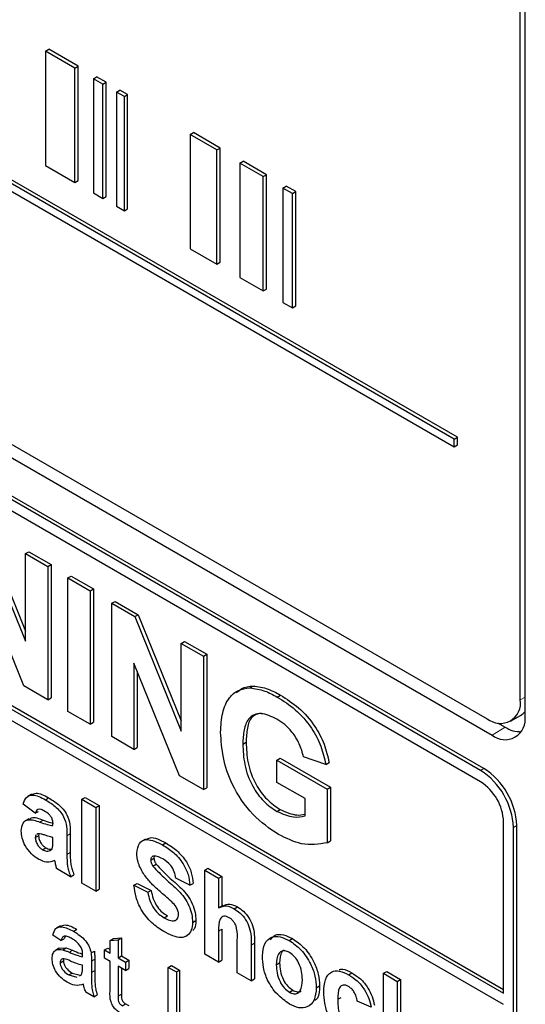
# Paper-space layout 'Blatt2' of a CAD drawing. Header units: millimetres. Extents: x 5 to 418, y 2 to 292.
# Tile 32 of 112: x 120.07 to 121.88, y 179.03 to 182.55. Entities that reach past the tile are written whole.
import ezdxf

# ---------------------------------------------------------------- set-up
doc = ezdxf.new("R2010")
doc.units = ezdxf.units.MM

psp = doc.layouts.new('Blatt2')

# ---------------------------------------------------------------- linework, layer by layer
at = {"color": 7, "linetype": 'Continuous', "lineweight": 25}
for p, q in [((121.8623, 180.1221), (121.8623, 185.5657)), ((121.8792, 180.0637), (121.8792, 185.5754)), ((121.6376, 181.0597), (115.8472, 184.4025)), ((121.6259, 181.0529), (115.8354, 184.3957)), ((115.8354, 184.3684), (121.6259, 181.0257)), ((115.8519, 183.4557), (121.7445, 180.054)), ((115.8098, 183.4314), (121.7613, 179.9957)), ((121.7319, 179.8766), (115.8393, 183.2783)), ((121.7201, 179.8698), (115.8275, 183.2715)), ((120.1667, 182.4396), (120.1785, 182.4464)), ((120.2718, 182.3789), (120.1667, 182.4396)), ((120.1667, 182.4396), (120.1667, 182.0313)), ((120.2836, 182.3857), (120.1785, 182.4464)), ((120.2718, 182.3789), (120.2836, 182.3857)), ((120.2718, 181.9706), (120.2718, 182.3789)), ((120.2836, 181.9774), (120.2836, 182.3857)), ((121.7201, 179.829), (117.336, 182.3598)), ((120.3374, 182.341), (120.3492, 182.3479)), ((120.371, 182.3217), (120.3374, 182.341)), ((120.3374, 182.341), (120.3374, 181.9328)), ((120.3828, 182.3285), (120.3492, 182.3479)), ((120.371, 182.3217), (120.3828, 182.3285)), ((120.3828, 181.9202), (120.3828, 182.3285)), ((120.371, 181.9134), (120.371, 182.3217)), ((120.42, 182.2934), (120.4318, 182.3002)), ((120.4481, 182.2772), (120.42, 182.2934)), ((120.42, 182.2934), (120.42, 181.8851)), ((120.4599, 182.284), (120.4318, 182.3002)), ((120.4481, 182.2772), (120.4599, 182.284)), ((120.4481, 181.8689), (120.4481, 182.2772)), ((120.4599, 181.8757), (120.4599, 182.284)), ((120.683, 182.1415), (120.6948, 182.1483)), ((120.7784, 182.0865), (120.683, 182.1415)), ((120.683, 182.1415), (120.683, 181.7333)), ((120.7902, 182.0933), (120.6948, 182.1483)), ((120.7784, 182.0865), (120.7902, 182.0933)), ((120.7784, 181.6782), (120.7784, 182.0865)), ((120.7902, 181.685), (120.7902, 182.0933)), ((120.8606, 182.0391), (120.8723, 182.0459)), ((120.9554, 181.9979), (120.8723, 182.0459)), ((120.1667, 182.0313), (120.2718, 181.9706)), ((120.9436, 181.9911), (120.8606, 182.0391)), ((120.8606, 182.0391), (120.8606, 181.6308)), ((120.2718, 181.9706), (120.2836, 181.9774)), ((120.9436, 181.9911), (120.9554, 181.9979)), ((120.9436, 181.5828), (120.9436, 181.9911)), ((120.9554, 181.5896), (120.9554, 181.9979)), ((121.0147, 181.95), (121.0265, 181.9568)), ((121.0483, 181.9307), (121.0147, 181.95)), ((121.0147, 181.95), (121.0147, 181.5418)), ((121.0601, 181.9375), (121.0265, 181.9568)), ((120.3374, 181.9328), (120.371, 181.9134)), ((120.371, 181.9134), (120.3828, 181.9202)), ((121.0483, 181.9307), (121.0601, 181.9375)), ((121.0483, 181.5224), (121.0483, 181.9307)), ((121.0601, 181.5292), (121.0601, 181.9375)), ((120.42, 181.8851), (120.4481, 181.8689)), ((120.4481, 181.8689), (120.4599, 181.8757)), ((120.683, 181.7333), (120.7784, 181.6782)), ((117.3478, 181.6591), (121.8026, 179.0874)), ((120.7784, 181.6782), (120.7902, 181.685)), ((117.336, 181.6523), (121.8026, 179.0738)), ((120.8606, 181.6308), (120.9436, 181.5828)), ((121.8026, 179.0329), (117.336, 181.6114)), ((120.9436, 181.5828), (120.9554, 181.5896)), ((121.0147, 181.5418), (121.0483, 181.5224)), ((121.0483, 181.5224), (121.0601, 181.5292)), ((121.6259, 181.0529), (121.6376, 181.0597)), ((121.6376, 181.0325), (121.6376, 181.0597)), ((121.6259, 181.0257), (121.6259, 181.0529)), ((121.6259, 181.0257), (121.6376, 181.0325)), ((119.9418, 180.7467), (120.0957, 180.3672)), ((119.93, 180.7399), (120.0957, 180.3313)), ((120.0957, 180.6443), (120.1075, 180.6511)), ((120.0957, 180.6443), (120.175, 180.5985)), ((120.0957, 180.3313), (120.0957, 180.6443)), ((120.1075, 180.6511), (120.1868, 180.6053)), ((120.175, 180.5985), (120.1868, 180.6053)), ((120.1868, 180.6053), (120.1868, 180.1289)), ((120.0896, 180.1714), (119.9264, 180.5738)), ((120.175, 180.5985), (120.175, 180.1221)), ((120.2467, 180.5571), (120.2585, 180.5639)), ((120.2467, 180.5571), (120.326, 180.5113)), ((120.2467, 180.0807), (120.2467, 180.5571)), ((120.2585, 180.5639), (120.3378, 180.5181)), ((120.326, 180.5113), (120.3378, 180.5181)), ((120.326, 180.5113), (120.326, 180.035)), ((120.3378, 180.5181), (120.3378, 180.0418)), ((120.403, 180.4668), (120.4148, 180.4736)), ((120.403, 179.9905), (120.403, 180.4668)), ((120.403, 180.4668), (120.4859, 180.419)), ((120.4148, 180.4736), (120.4977, 180.4258)), ((120.4859, 180.419), (120.4977, 180.4258)), ((120.4859, 180.419), (120.6516, 180.0104)), ((120.4977, 180.4258), (120.6516, 180.0462)), ((120.6516, 180.3233), (120.6633, 180.3301)), ((120.6516, 180.3233), (120.7309, 180.2775)), ((120.6516, 180.0104), (120.6516, 180.3233)), ((120.6633, 180.3301), (120.7427, 180.2844)), ((120.6455, 179.8505), (120.4823, 180.2529)), ((120.4823, 180.2529), (120.4823, 179.9447)), ((120.7309, 180.2775), (120.7427, 180.2844)), ((120.7309, 180.2775), (120.7309, 179.8012)), ((120.7427, 180.2844), (120.7427, 179.808)), ((120.4941, 180.2238), (120.4941, 179.9515)), ((120.175, 180.1221), (120.0896, 180.1714)), ((120.8967, 180.1644), (120.9085, 180.1712)), ((120.175, 180.1221), (120.1868, 180.1289)), ((120.9942, 180.1316), (121.006, 180.1384)), ((120.326, 180.035), (120.2467, 180.0807)), ((120.326, 180.035), (120.3378, 180.0418)), ((121.7813, 180.0396), (121.8085, 180.0239)), ((121.8278, 180.0458), (121.8632, 180.0662)), ((120.4823, 179.9447), (120.403, 179.9905)), ((120.8713, 179.9638), (120.8831, 179.9706)), ((120.4823, 179.9447), (120.4941, 179.9515)), ((120.993, 179.9064), (121.0048, 179.9132)), ((120.993, 179.827), (120.993, 179.9064)), ((120.993, 179.9064), (121.1728, 179.8026)), ((121.0048, 179.9132), (121.1845, 179.8094)), ((121.1675, 179.8912), (121.0882, 179.9186)), ((121.1675, 179.8912), (121.1793, 179.898)), ((120.7309, 179.8012), (120.6455, 179.8505)), ((120.7309, 179.8012), (120.7427, 179.808)), ((121.0934, 179.769), (120.993, 179.827)), ((121.1728, 179.8026), (121.1845, 179.8094)), ((121.1728, 179.8026), (121.1728, 179.6113)), ((121.1845, 179.8094), (121.1845, 179.6181)), ((120.1171, 179.7847), (120.1039, 179.7771)), ((120.166, 179.7648), (120.1778, 179.7716)), ((120.2962, 179.7664), (120.308, 179.7732)), ((120.2962, 179.7664), (120.3461, 179.7376)), ((120.2962, 179.467), (120.2962, 179.7664)), ((120.308, 179.7732), (120.3578, 179.7444)), ((121.0934, 179.7069), (121.0934, 179.769)), ((120.13, 179.7165), (120.0868, 179.7491)), ((120.13, 179.7165), (120.1418, 179.7233)), ((120.3461, 179.7376), (120.3578, 179.7444)), ((120.3461, 179.7376), (120.3461, 179.4382)), ((120.3578, 179.7444), (120.3578, 179.445)), ((120.993, 179.7232), (121.0048, 179.73)), ((120.1072, 179.6968), (120.0939, 179.6892)), ((120.1931, 179.6723), (120.1931, 179.6778)), ((121.8026, 179.0738), (121.8026, 179.6861)), ((121.8379, 177.7604), (121.8379, 179.6657)), ((121.8497, 177.7672), (121.8497, 179.6725)), ((120.13, 179.6295), (120.1418, 179.6363)), ((120.1391, 179.6434), (120.136, 179.6412)), ((120.1432, 179.643), (120.1418, 179.6363)), ((120.1931, 179.6193), (120.1931, 179.6301)), ((120.243, 179.6365), (120.243, 179.5692)), ((120.2548, 179.6433), (120.2548, 179.576)), ((120.5237, 179.6246), (120.5105, 179.617)), ((121.1728, 179.6113), (121.1845, 179.6181)), ((120.156, 179.5863), (120.1678, 179.5931)), ((120.1802, 179.5821), (120.1858, 179.5853)), ((120.5847, 179.6037), (120.5965, 179.6105)), ((120.5422, 179.5495), (120.554, 179.5563)), ((120.5503, 179.563), (120.5477, 179.5609)), ((120.5552, 179.5628), (120.554, 179.5563)), ((120.2563, 179.49), (120.2064, 179.5188)), ((120.5499, 179.5273), (120.5616, 179.5341)), ((120.735, 179.5131), (120.7467, 179.5199)), ((120.735, 179.2137), (120.735, 179.5131)), ((120.735, 179.5131), (120.7848, 179.4843)), ((120.7467, 179.5199), (120.7966, 179.4911)), ((120.2563, 179.49), (120.2681, 179.4968)), ((120.6818, 179.4593), (120.6319, 179.4843)), ((120.7848, 179.4843), (120.7966, 179.4911)), ((120.7848, 179.4843), (120.7848, 179.3784)), ((120.7966, 179.4911), (120.7966, 179.3853)), ((120.3461, 179.4382), (120.2962, 179.467)), ((120.3461, 179.4382), (120.3578, 179.445)), ((120.4823, 179.4593), (120.4941, 179.4661)), ((120.4823, 179.4593), (120.5322, 179.4344)), ((120.4941, 179.4661), (120.544, 179.4412)), ((120.6818, 179.4593), (120.6936, 179.4661)), ((120.5322, 179.4344), (120.544, 179.4412)), ((120.8, 179.3872), (120.7867, 179.3796)), ((120.8399, 179.3757), (120.8517, 179.3825)), ((120.59, 179.3435), (120.6017, 179.3503)), ((120.2196, 179.3145), (120.2064, 179.3068)), ((120.2671, 179.295), (120.2789, 179.3018)), ((120.6918, 179.3266), (120.7035, 179.3334)), ((120.7966, 179.3019), (120.7966, 179.1917)), ((120.2216, 179.2616), (120.1929, 179.2815)), ((120.2216, 179.2616), (120.2334, 179.2684)), ((120.2372, 179.2766), (120.2334, 179.2684)), ((120.3973, 179.2625), (120.4091, 179.2693)), ((120.4091, 179.2693), (120.4378, 179.2716)), ((120.426, 179.2648), (120.4378, 179.2716)), ((120.4378, 179.2716), (120.4378, 179.2067)), ((120.7848, 179.2951), (120.7848, 179.1849)), ((121.0373, 179.2618), (121.0491, 179.2686)), ((120.2153, 179.2343), (120.202, 179.2266)), ((120.2153, 179.2343), (120.2399, 179.2357)), ((120.2281, 179.2289), (120.2399, 179.2357)), ((120.3772, 179.2281), (120.389, 179.2349)), ((120.389, 179.2349), (120.3973, 179.2301)), ((120.3973, 179.2625), (120.426, 179.2648)), ((120.3973, 179.2165), (120.3973, 179.2625)), ((120.426, 179.2648), (120.426, 179.1999)), ((120.8513, 179.1465), (120.8513, 179.2627)), ((120.9012, 179.2454), (120.9012, 179.1177)), ((120.9129, 179.2522), (120.9129, 179.1245)), ((120.3293, 179.2176), (120.3411, 179.2244)), ((120.3425, 179.1953), (120.3425, 179.1548)), ((120.3772, 179.1983), (120.3772, 179.2281)), ((120.3772, 179.2281), (120.3973, 179.2165)), ((120.3973, 179.1867), (120.3772, 179.1983)), ((120.426, 179.1999), (120.4378, 179.2067)), ((120.426, 179.1999), (120.4519, 179.185)), ((120.4378, 179.2067), (120.4637, 179.1918)), ((120.7848, 179.1849), (120.735, 179.2137)), ((120.2188, 179.1826), (120.2306, 179.1894)), ((120.299, 179.1642), (120.2992, 179.1737)), ((120.3307, 179.1885), (120.3307, 179.148)), ((120.3973, 179.0806), (120.3973, 179.1867)), ((120.4519, 179.1552), (120.426, 179.1701)), ((120.426, 179.1701), (120.426, 179.0629)), ((120.4378, 179.1633), (120.4378, 179.0697)), ((120.4519, 179.185), (120.4637, 179.1918)), ((120.4519, 179.185), (120.4519, 179.1552)), ((120.4519, 179.1552), (120.4637, 179.162)), ((120.4637, 179.1918), (120.4637, 179.162)), ((120.6052, 179.1661), (120.617, 179.1729)), ((120.6052, 178.9076), (120.6052, 179.1661)), ((120.6052, 179.1661), (120.6339, 179.1496)), ((120.617, 179.1729), (120.6457, 179.1564)), ((120.7848, 179.1849), (120.7966, 179.1917)), ((120.9909, 179.1753), (121.0027, 179.1821)), ((120.2502, 179.139), (120.262, 179.1458)), ((120.2502, 179.139), (120.2784, 179.1313)), ((120.262, 179.1458), (120.2902, 179.1381)), ((120.2874, 179.1363), (120.2948, 179.1404)), ((120.6339, 179.1496), (120.6457, 179.1564)), ((120.6339, 179.1496), (120.6339, 178.891)), ((120.6457, 179.1564), (120.6457, 178.8978)), ((120.9012, 179.1177), (120.8513, 179.1465)), ((121.2488, 179.1397), (121.2606, 179.1465)), ((121.3732, 179.1447), (121.385, 179.1515)), ((121.3732, 178.8453), (121.3732, 179.1447)), ((121.3732, 179.1447), (121.423, 179.1159)), ((121.385, 179.1515), (121.4348, 179.1227)), ((120.9012, 179.1177), (120.9129, 179.1245)), ((121.1338, 179.0934), (121.1456, 179.1002)), ((121.423, 179.1159), (121.4348, 179.1227)), ((121.423, 179.1159), (121.423, 178.9582)), ((121.4348, 179.1227), (121.4348, 178.967)), ((120.3393, 179.061), (120.3106, 179.0776)), ((120.3393, 179.061), (120.3511, 179.0678)), ((121.0376, 179.0774), (121.0493, 179.0842)), ((121.2103, 179.0519), (121.2221, 179.0587)), ((120.4406, 179.0291), (120.4524, 179.0359)), ((121.33, 179.0237), (121.2801, 179.0449))]:
    psp.add_line(p, q, dxfattribs=at)
at = {"color": 7, "linetype": 'Continuous', "lineweight": 18}
for p, q in [((121.8623, 180.1221), (121.8792, 180.1318)), ((121.8085, 180.0239), (121.7613, 179.9957)), ((121.7201, 179.8698), (121.7319, 179.8766)), ((120.1464, 179.6849), (120.1582, 179.6917)), ((121.8379, 179.6657), (121.8497, 179.6725)), ((120.243, 179.6365), (120.2548, 179.6433)), ((120.243, 179.5692), (120.2548, 179.576)), ((120.7848, 179.2951), (120.7966, 179.3019)), ((120.9012, 179.2454), (120.9129, 179.2522)), ((120.2517, 179.2201), (120.2635, 179.2269)), ((120.3307, 179.1885), (120.3425, 179.1953)), ((120.3307, 179.148), (120.3425, 179.1548)), ((120.426, 179.0629), (120.4378, 179.0697))]:
    psp.add_line(p, q, dxfattribs=at)
at = {"color": 7, "linetype": 'Continuous', "lineweight": 25}
for centre, radius, start, end in [((121.7905, 180.1104), 0.0728, 230.7967, 9.214), ((121.834, 180.1163), 0.058, 300.2054, 321.2104), ((121.8073, 180.0521), 0.0728, 230.7967, 9.214), ((121.8626, 180.1085), 0.1005, 237.4056, 271.6678), ((121.5821, 179.654), 0.2561, 2.6055, 57.3945), ((121.5938, 179.6608), 0.2561, 2.6055, 57.3945), ((121.6235, 179.6779), 0.1793, 2.6055, 57.3945)]:
    psp.add_arc(centre, radius, start, end, dxfattribs=at)
for points, knots in [([(120.792, 180.0057), (120.7933, 180.0296), (120.796, 180.0774), (120.819, 180.1285), (120.8535, 180.159), (120.8823, 180.1626), (120.8967, 180.1644)], [0, 0, 0, 0, 0.280146, 0.55998, 0.779944, 1, 1, 1, 1]), ([(120.8491, 180.147), (120.8548, 180.1526), (120.8706, 180.1681), (120.8937, 180.17), (120.9085, 180.1712)], [0, 0, 0, 0, 0.363273, 1, 1, 1, 1]), ([(120.8967, 180.1644), (120.9143, 180.1621), (120.9457, 180.1582), (120.9794, 180.1398), (120.9942, 180.1316)], [0, 0, 0, 0, 0.559238, 1, 1, 1, 1]), ([(120.9085, 180.1712), (120.9261, 180.1689), (120.9575, 180.165), (120.9912, 180.1466), (121.006, 180.1384)], [0, 0, 0, 0, 0.559238, 1, 1, 1, 1]), ([(120.9942, 180.1316), (121.0159, 180.1179), (121.0592, 180.0906), (121.1155, 180.0278), (121.1529, 179.9564), (121.1626, 179.9129), (121.1675, 179.8912)], [0, 0, 0, 0, 0.280674, 0.55986, 0.779759, 1, 1, 1, 1]), ([(121.006, 180.1384), (121.0277, 180.1247), (121.071, 180.0974), (121.1272, 180.0346), (121.1646, 179.9632), (121.1744, 179.9197), (121.1793, 179.898)], [0, 0, 0, 0, 0.280674, 0.55986, 0.779759, 1, 1, 1, 1]), ([(120.9931, 180.0529), (120.9734, 180.0621), (120.9342, 180.0805), (120.8911, 180.0608), (120.8734, 180.0158), (120.872, 179.9812), (120.8713, 179.9638)], [0, 0, 0, 0, 0.279802, 0.558331, 0.778826, 1, 1, 1, 1]), ([(120.9365, 180.0742), (120.9247, 180.0713), (120.9001, 180.0654), (120.8854, 180.022), (120.8839, 179.9878), (120.8831, 179.9706)], [0, 0, 0, 0, 0.31737, 0.658159, 1, 1, 1, 1]), ([(121.0882, 179.9186), (121.0839, 179.934), (121.0755, 179.9646), (121.0497, 180.0053), (121.0211, 180.035), (121.0025, 180.0469), (120.9931, 180.0529)], [0, 0, 0, 0, 0.279821, 0.559279, 0.779466, 1, 1, 1, 1]), ([(120.9987, 179.6405), (120.9672, 179.6619), (120.9045, 179.7046), (120.8322, 179.8117), (120.7978, 179.9174), (120.7939, 179.9763), (120.792, 180.0057)], [0, 0, 0, 0, 0.280091, 0.558748, 0.779191, 1, 1, 1, 1]), ([(120.8831, 179.9706), (120.8841, 179.9467), (120.886, 179.8989), (120.9124, 179.8235), (120.9569, 179.7625), (120.9888, 179.7409), (121.0048, 179.73)], [0, 0, 0, 0, 0.281036, 0.560006, 0.779769, 1, 1, 1, 1]), ([(120.8713, 179.9638), (120.8723, 179.9399), (120.8742, 179.8921), (120.9006, 179.8167), (120.9451, 179.7557), (120.977, 179.7341), (120.993, 179.7232)], [0, 0, 0, 0, 0.281036, 0.560006, 0.779769, 1, 1, 1, 1]), ([(120.0868, 179.7491), (120.09, 179.758), (120.0965, 179.7756), (120.1248, 179.7865), (120.1504, 179.773), (120.166, 179.7648)], [0, 0, 0, 0, 0.280773, 0.559844, 1, 1, 1, 1]), ([(120.1182, 179.7826), (120.1229, 179.7851), (120.1387, 179.7938), (120.1616, 179.7808), (120.1778, 179.7716)], [0, 0, 0, 0, 0.294246, 1, 1, 1, 1]), ([(120.166, 179.7648), (120.1777, 179.7578), (120.2007, 179.744), (120.2327, 179.7084), (120.243, 179.668), (120.243, 179.647), (120.243, 179.6365)], [0, 0, 0, 0, 0.281738, 0.560028, 0.778339, 1, 1, 1, 1]), ([(120.1778, 179.7716), (120.1894, 179.7646), (120.2125, 179.7508), (120.2445, 179.7152), (120.2548, 179.6748), (120.2548, 179.6538), (120.2548, 179.6433)], [0, 0, 0, 0, 0.281738, 0.560028, 0.778339, 1, 1, 1, 1]), ([(120.1611, 179.7254), (120.1571, 179.7275), (120.1492, 179.7316), (120.1361, 179.731), (120.1323, 179.722), (120.13, 179.7165)], [0, 0, 0, 0, 0.281245, 0.560563, 1, 1, 1, 1]), ([(120.1931, 179.6778), (120.193, 179.6813), (120.1928, 179.6882), (120.1894, 179.7001), (120.1783, 179.7153), (120.1682, 179.7212), (120.1611, 179.7254)], [0, 0, 0, 0, 0.187536, 0.374316, 0.560024, 1, 1, 1, 1]), ([(120.993, 179.7232), (121.0133, 179.7145), (121.0496, 179.6988), (121.08, 179.7044), (121.0934, 179.7069)], [0, 0, 0, 0, 0.559098, 1, 1, 1, 1]), ([(121.0048, 179.73), (121.0251, 179.7209), (121.0571, 179.7067), (121.0838, 179.7112), (121.0934, 179.7128)], [0, 0, 0, 0, 0.6393566, 1, 1, 1, 1]), ([(120.0801, 179.6534), (120.0812, 179.6636), (120.0834, 179.6839), (120.1083, 179.6982), (120.1319, 179.69), (120.1464, 179.6849)], [0, 0, 0, 0, 0.279667, 0.558309, 1, 1, 1, 1]), ([(120.1086, 179.6945), (120.1112, 179.6966), (120.1234, 179.7061), (120.1429, 179.6981), (120.1582, 179.6917)], [0, 0, 0, 0, 0.2179599, 1, 1, 1, 1]), ([(120.1582, 179.6917), (120.1671, 179.6885), (120.1796, 179.6841), (120.1916, 179.6818), (120.195, 179.6812)], [0, 0, 0, 0, 0.713348, 1, 1, 1, 1]), ([(120.1421, 179.5521), (120.1333, 179.5579), (120.1155, 179.5696), (120.0943, 179.5983), (120.0819, 179.6283), (120.0807, 179.645), (120.0801, 179.6534)], [0, 0, 0, 0, 0.280489, 0.55953, 0.779597, 1, 1, 1, 1]), ([(120.1464, 179.6849), (120.1553, 179.6818), (120.1711, 179.6763), (120.1864, 179.6735), (120.1931, 179.6723)], [0, 0, 0, 0, 0.560213, 1, 1, 1, 1]), ([(120.1327, 179.6388), (120.1324, 179.6386), (120.1301, 179.6371), (120.1301, 179.633), (120.13, 179.6295)], [0, 0, 0, 0, 0.1304048, 1, 1, 1, 1]), ([(120.13, 179.6295), (120.1305, 179.6249), (120.1315, 179.6158), (120.1387, 179.6023), (120.1472, 179.5921), (120.1531, 179.5882), (120.156, 179.5863)], [0, 0, 0, 0, 0.2792941, 0.5591401, 0.7794463, 1, 1, 1, 1]), ([(120.1931, 179.6301), (120.187, 179.6316), (120.1769, 179.6342), (120.1626, 179.6389), (120.1504, 179.6429), (120.1429, 179.6432), (120.1391, 179.6434)], [0, 0, 0, 0, 0.340193, 0.560377, 0.780508, 1, 1, 1, 1]), ([(120.1418, 179.6363), (120.1423, 179.6317), (120.1432, 179.6226), (120.1504, 179.6091), (120.159, 179.5989), (120.1649, 179.595), (120.1678, 179.5931)], [0, 0, 0, 0, 0.2792941, 0.5591401, 0.7794463, 1, 1, 1, 1]), ([(120.1913, 179.5937), (120.192, 179.5982), (120.1932, 179.6064), (120.1932, 179.6153), (120.1931, 179.6193)], [0, 0, 0, 0, 0.559676, 1, 1, 1, 1]), ([(120.4923, 179.5743), (120.4943, 179.5873), (120.4983, 179.6133), (120.5334, 179.6288), (120.5652, 179.6132), (120.5847, 179.6037)], [0, 0, 0, 0, 0.279748, 0.559362, 1, 1, 1, 1]), ([(120.5254, 179.6215), (120.5302, 179.6247), (120.5483, 179.6366), (120.5761, 179.6215), (120.5965, 179.6105)], [0, 0, 0, 0, 0.265194, 1, 1, 1, 1]), ([(121.1728, 179.6113), (121.143, 179.606), (121.0897, 179.5965), (121.0265, 179.6271), (120.9987, 179.6405)], [0, 0, 0, 0, 0.558963, 1, 1, 1, 1]), ([(120.156, 179.5863), (120.1609, 179.5841), (120.1696, 179.5802), (120.1769, 179.5815), (120.1802, 179.5821)], [0, 0, 0, 0, 0.5593412, 1, 1, 1, 1]), ([(120.1678, 179.5931), (120.1727, 179.5909), (120.1814, 179.587), (120.1887, 179.5883), (120.192, 179.5889)], [0, 0, 0, 0, 0.5593412, 1, 1, 1, 1]), ([(120.1802, 179.5821), (120.183, 179.5833), (120.1879, 179.5854), (120.1903, 179.5912), (120.1913, 179.5937)], [0, 0, 0, 0, 0.559867, 1, 1, 1, 1]), ([(120.5847, 179.6037), (120.5977, 179.5955), (120.6237, 179.5792), (120.6575, 179.541), (120.6781, 179.4969), (120.6805, 179.4719), (120.6818, 179.4593)], [0, 0, 0, 0, 0.281015, 0.560109, 0.779825, 1, 1, 1, 1]), ([(120.5965, 179.6105), (120.6095, 179.6023), (120.6355, 179.586), (120.6693, 179.5478), (120.6899, 179.5037), (120.6923, 179.4787), (120.6936, 179.4661)], [0, 0, 0, 0, 0.281015, 0.560109, 0.779825, 1, 1, 1, 1]), ([(120.2, 179.5482), (120.1905, 179.5443), (120.1737, 179.5374), (120.1518, 179.5476), (120.1421, 179.5521)], [0, 0, 0, 0, 0.559709, 1, 1, 1, 1]), ([(120.2017, 179.5399), (120.2014, 179.5414), (120.2009, 179.5442), (120.2002, 179.5469), (120.2, 179.5482)], [0, 0, 0, 0, 0.560047, 1, 1, 1, 1]), ([(120.243, 179.5692), (120.2431, 179.5608), (120.2433, 179.5468), (120.2451, 179.5265), (120.2497, 179.5083), (120.2541, 179.4961), (120.2563, 179.49)], [0, 0, 0, 0, 0.340129, 0.560069, 0.779965, 1, 1, 1, 1]), ([(120.2548, 179.576), (120.2549, 179.5676), (120.2551, 179.5536), (120.2569, 179.5333), (120.2615, 179.5151), (120.2659, 179.5029), (120.2681, 179.4968)], [0, 0, 0, 0, 0.340129, 0.560069, 0.779965, 1, 1, 1, 1]), ([(120.5163, 179.5008), (120.5086, 179.5148), (120.495, 179.5397), (120.4931, 179.5637), (120.4923, 179.5743)], [0, 0, 0, 0, 0.559266, 1, 1, 1, 1]), ([(120.5448, 179.5586), (120.5444, 179.5583), (120.5422, 179.5568), (120.5422, 179.5529), (120.5422, 179.5495)], [0, 0, 0, 0, 0.1629447, 1, 1, 1, 1]), ([(120.5422, 179.5495), (120.5427, 179.5454), (120.5435, 179.5379), (120.5479, 179.5305), (120.5499, 179.5273)], [0, 0, 0, 0, 0.55848, 1, 1, 1, 1]), ([(120.5853, 179.5534), (120.5784, 179.5572), (120.5659, 179.5639), (120.5551, 179.5633), (120.5503, 179.563)], [0, 0, 0, 0, 0.560544, 1, 1, 1, 1]), ([(120.554, 179.5563), (120.5544, 179.5522), (120.5553, 179.5447), (120.5597, 179.5373), (120.5616, 179.5341)], [0, 0, 0, 0, 0.55848, 1, 1, 1, 1]), ([(120.6319, 179.4843), (120.6306, 179.4921), (120.628, 179.5076), (120.6117, 179.5367), (120.5953, 179.5471), (120.5853, 179.5534)], [0, 0, 0, 0, 0.281521, 0.560305, 1, 1, 1, 1]), ([(120.2064, 179.5188), (120.2055, 179.5227), (120.2038, 179.5298), (120.2024, 179.5368), (120.2017, 179.5399)], [0, 0, 0, 0, 0.559958, 1, 1, 1, 1]), ([(120.5499, 179.5273), (120.5646, 179.5119), (120.5942, 179.4811), (120.6333, 179.4492), (120.6625, 179.4164), (120.6798, 179.3867), (120.6904, 179.3551), (120.6913, 179.3361), (120.6918, 179.3266)], [0, 0, 0, 0, 0.249423, 0.500053, 0.625203, 0.750142, 0.874918, 1, 1, 1, 1]), ([(120.5616, 179.5341), (120.5764, 179.5187), (120.606, 179.4879), (120.6451, 179.456), (120.6742, 179.4232), (120.6916, 179.3935), (120.7022, 179.3619), (120.7031, 179.3429), (120.7035, 179.3334)], [0, 0, 0, 0, 0.249423, 0.500053, 0.625203, 0.750142, 0.874918, 1, 1, 1, 1]), ([(120.5755, 179.4372), (120.5637, 179.4475), (120.5425, 179.4659), (120.5243, 179.4901), (120.5163, 179.5008)], [0, 0, 0, 0, 0.560768, 1, 1, 1, 1]), ([(120.5886, 179.2943), (120.574, 179.3036), (120.545, 179.3221), (120.5083, 179.3677), (120.4883, 179.4169), (120.4843, 179.4452), (120.4823, 179.4593)], [0, 0, 0, 0, 0.280715, 0.55934, 0.779309, 1, 1, 1, 1]), ([(120.5322, 179.4344), (120.534, 179.4244), (120.5377, 179.4046), (120.5522, 179.3757), (120.5714, 179.3554), (120.5837, 179.3474), (120.59, 179.3435)], [0, 0, 0, 0, 0.280582, 0.559152, 0.779251, 1, 1, 1, 1]), ([(120.544, 179.4412), (120.5458, 179.4312), (120.5495, 179.4114), (120.564, 179.3825), (120.5831, 179.3622), (120.5955, 179.3542), (120.6017, 179.3503)], [0, 0, 0, 0, 0.280582, 0.559152, 0.779251, 1, 1, 1, 1]), ([(120.6176, 179.3999), (120.6098, 179.407), (120.5958, 179.4197), (120.5817, 179.4319), (120.5755, 179.4372)], [0, 0, 0, 0, 0.559956, 1, 1, 1, 1]), ([(120.6419, 179.3548), (120.6415, 179.3593), (120.6408, 179.3682), (120.6317, 179.3853), (120.623, 179.3944), (120.6176, 179.3999)], [0, 0, 0, 0, 0.2797787, 0.5590879, 1, 1, 1, 1]), ([(120.7848, 179.3784), (120.7937, 179.3825), (120.8095, 179.39), (120.8306, 179.3801), (120.8399, 179.3757)], [0, 0, 0, 0, 0.559408, 1, 1, 1, 1]), ([(120.8005, 179.3862), (120.8082, 179.3896), (120.8228, 179.3963), (120.8424, 179.387), (120.8517, 179.3825)], [0, 0, 0, 0, 0.522716, 1, 1, 1, 1]), ([(120.8399, 179.3757), (120.8473, 179.3708), (120.862, 179.3609), (120.8822, 179.3372), (120.9016, 179.2951), (120.9014, 179.2659), (120.9012, 179.2454)], [0, 0, 0, 0, 0.187232, 0.374201, 0.560543, 1, 1, 1, 1]), ([(120.8517, 179.3825), (120.8591, 179.3776), (120.8738, 179.3677), (120.894, 179.3441), (120.9134, 179.3019), (120.9131, 179.2727), (120.9129, 179.2522)], [0, 0, 0, 0, 0.187232, 0.374201, 0.560543, 1, 1, 1, 1]), ([(120.59, 179.3435), (120.5965, 179.34), (120.6097, 179.333), (120.6269, 179.3312), (120.6394, 179.3384), (120.641, 179.3493), (120.6419, 179.3548)], [0, 0, 0, 0, 0.281228, 0.561008, 0.781099, 1, 1, 1, 1]), ([(120.8227, 179.3434), (120.8193, 179.3451), (120.8125, 179.3485), (120.8031, 179.349), (120.7953, 179.3458), (120.785, 179.3311), (120.7849, 179.3111), (120.7848, 179.2951)], [0, 0, 0, 0, 0.12527, 0.250505, 0.375684, 0.500963, 1, 1, 1, 1]), ([(120.8513, 179.2627), (120.8519, 179.2764), (120.8526, 179.2935), (120.8464, 179.3169), (120.84, 179.3282), (120.8318, 179.3376), (120.8257, 179.3415), (120.8227, 179.3434)], [0, 0, 0, 0, 0.500563, 0.625443, 0.750179, 0.874937, 1, 1, 1, 1]), ([(120.1929, 179.2815), (120.1956, 179.2902), (120.2008, 179.3077), (120.2291, 179.3143), (120.2527, 179.3023), (120.2671, 179.295)], [0, 0, 0, 0, 0.28043, 0.559303, 1, 1, 1, 1]), ([(120.2205, 179.3126), (120.2257, 179.3149), (120.2419, 179.322), (120.2639, 179.31), (120.2789, 179.3018)], [0, 0, 0, 0, 0.323837, 1, 1, 1, 1]), ([(120.6918, 179.3266), (120.6908, 179.3167), (120.6888, 179.2967), (120.6741, 179.2775), (120.642, 179.2673), (120.6106, 179.2832), (120.5886, 179.2943)], [0, 0, 0, 0, 0.186966, 0.374006, 0.560967, 1, 1, 1, 1]), ([(120.7035, 179.3334), (120.703, 179.323), (120.7021, 179.3082), (120.6949, 179.2998), (120.6928, 179.2974)], [0, 0, 0, 0, 0.705108, 1, 1, 1, 1]), ([(120.2619, 179.2682), (120.257, 179.2708), (120.2473, 179.2761), (120.2337, 179.2789), (120.2254, 179.272), (120.2229, 179.2651), (120.2216, 179.2616)], [0, 0, 0, 0, 0.2808547, 0.5597509, 0.7794996, 1, 1, 1, 1]), ([(120.2918, 179.2409), (120.2866, 179.2474), (120.2773, 179.2589), (120.2666, 179.2653), (120.2619, 179.2682)], [0, 0, 0, 0, 0.557871, 1, 1, 1, 1]), ([(120.2671, 179.295), (120.282, 179.2855), (120.3029, 179.2721), (120.3243, 179.24), (120.3277, 179.2251), (120.3293, 179.2176)], [0, 0, 0, 0, 0.559253, 0.779195, 1, 1, 1, 1]), ([(120.9411, 179.2072), (120.9428, 179.2225), (120.9464, 179.253), (120.971, 179.2768), (121.0039, 179.2779), (121.0262, 179.2672), (121.0373, 179.2618)], [0, 0, 0, 0, 0.27995, 0.559147, 0.779424, 1, 1, 1, 1]), ([(120.9697, 179.2642), (120.9748, 179.2708), (120.9858, 179.2851), (121.016, 179.2843), (121.038, 179.2738), (121.0491, 179.2686)], [0, 0, 0, 0, 0.30151, 0.650518, 1, 1, 1, 1]), ([(121.0491, 179.2686), (121.0635, 179.2586), (121.0924, 179.2386), (121.1247, 179.1894), (121.1431, 179.1409), (121.1448, 179.1138), (121.1456, 179.1002)], [0, 0, 0, 0, 0.279785, 0.559124, 0.779388, 1, 1, 1, 1]), ([(120.1901, 179.1973), (120.1907, 179.2039), (120.1919, 179.2171), (120.2045, 179.2315), (120.2192, 179.2299), (120.2281, 179.2289)], [0, 0, 0, 0, 0.280458, 0.560983, 1, 1, 1, 1]), ([(120.2399, 179.2357), (120.2443, 179.2343), (120.2521, 179.2318), (120.26, 179.2284), (120.2635, 179.2269)], [0, 0, 0, 0, 0.5599184, 1, 1, 1, 1]), ([(120.2992, 179.2113), (120.2991, 179.2166), (120.2989, 179.2262), (120.2939, 179.2364), (120.2918, 179.2409)], [0, 0, 0, 0, 0.561903, 1, 1, 1, 1]), ([(121.0373, 179.2618), (121.0517, 179.2518), (121.0806, 179.2318), (121.1129, 179.1826), (121.1314, 179.1341), (121.133, 179.107), (121.1338, 179.0934)], [0, 0, 0, 0, 0.279785, 0.559124, 0.779388, 1, 1, 1, 1]), ([(120.2436, 179.113), (120.2361, 179.1178), (120.2212, 179.1274), (120.2026, 179.1507), (120.1916, 179.176), (120.1906, 179.1902), (120.1901, 179.1973)], [0, 0, 0, 0, 0.280815, 0.55969, 0.779696, 1, 1, 1, 1]), ([(120.256, 179.1884), (120.2478, 179.1921), (120.2375, 179.1967), (120.2267, 179.1963), (120.2223, 179.1939), (120.2194, 179.1893), (120.219, 179.1848), (120.2188, 179.1826)], [0, 0, 0, 0, 0.50028, 0.625326, 0.750269, 0.875147, 1, 1, 1, 1]), ([(120.2281, 179.2289), (120.2325, 179.2275), (120.2403, 179.225), (120.2482, 179.2216), (120.2517, 179.2201)], [0, 0, 0, 0, 0.5599184, 1, 1, 1, 1]), ([(120.2319, 179.1963), (120.2318, 179.1961), (120.2307, 179.1944), (120.2306, 179.1918), (120.2306, 179.1894)], [0, 0, 0, 0, 0.114706, 1, 1, 1, 1]), ([(120.2517, 179.2201), (120.2607, 179.2162), (120.2767, 179.2093), (120.2922, 179.2054), (120.299, 179.2036)], [0, 0, 0, 0, 0.560185, 1, 1, 1, 1]), ([(120.2635, 179.2269), (120.2725, 179.2229), (120.2849, 179.2174), (120.297, 179.2142), (120.3004, 179.2134)], [0, 0, 0, 0, 0.719639, 1, 1, 1, 1]), ([(120.299, 179.2036), (120.299, 179.2051), (120.2991, 179.2076), (120.2991, 179.2102), (120.2992, 179.2113)], [0, 0, 0, 0, 0.560023, 1, 1, 1, 1]), ([(120.3293, 179.2176), (120.3298, 179.2121), (120.3307, 179.2021), (120.3307, 179.1927), (120.3307, 179.1885)], [0, 0, 0, 0, 0.5598174, 1, 1, 1, 1]), ([(120.3411, 179.2244), (120.3416, 179.2189), (120.3425, 179.2089), (120.3425, 179.1995), (120.3425, 179.1953)], [0, 0, 0, 0, 0.5598174, 1, 1, 1, 1]), ([(121.0376, 179.0351), (121.0229, 179.0456), (120.9936, 179.0663), (120.9591, 179.1161), (120.943, 179.166), (120.9417, 179.1934), (120.9411, 179.2072)], [0, 0, 0, 0, 0.280145, 0.558899, 0.779053, 1, 1, 1, 1]), ([(121.0376, 179.2194), (121.0321, 179.2219), (121.0213, 179.227), (121.0077, 179.2238), (120.9932, 179.2104), (120.9918, 179.1898), (120.9909, 179.1753)], [0, 0, 0, 0, 0.186985, 0.373878, 0.561022, 1, 1, 1, 1]), ([(121.0191, 179.2287), (121.0159, 179.2262), (121.0044, 179.2174), (121.0034, 179.1969), (121.0027, 179.1821)], [0, 0, 0, 0, 0.278205, 1, 1, 1, 1]), ([(121.084, 179.122), (121.0836, 179.1316), (121.0829, 179.1506), (121.0729, 179.1802), (121.0566, 179.2058), (121.0439, 179.2149), (121.0376, 179.2194)], [0, 0, 0, 0, 0.281043, 0.560553, 0.78042, 1, 1, 1, 1]), ([(120.2188, 179.1826), (120.2191, 179.1793), (120.2197, 179.1728), (120.2248, 179.1622), (120.2346, 179.1491), (120.2438, 179.1432), (120.2502, 179.139)], [0, 0, 0, 0, 0.186565, 0.373467, 0.560613, 1, 1, 1, 1]), ([(120.2306, 179.1894), (120.2309, 179.1861), (120.2315, 179.1796), (120.2365, 179.169), (120.2464, 179.1559), (120.2556, 179.15), (120.262, 179.1458)], [0, 0, 0, 0, 0.186565, 0.373467, 0.560613, 1, 1, 1, 1]), ([(120.2992, 179.1737), (120.2912, 179.1757), (120.277, 179.1793), (120.2624, 179.1856), (120.256, 179.1884)], [0, 0, 0, 0, 0.55976, 1, 1, 1, 1]), ([(120.2948, 179.1404), (120.2962, 179.1443), (120.2989, 179.1513), (120.299, 179.1602), (120.299, 179.1642)], [0, 0, 0, 0, 0.558995, 1, 1, 1, 1]), ([(120.9909, 179.1753), (120.9913, 179.1657), (120.992, 179.1466), (121.002, 179.1168), (121.0184, 179.0911), (121.0312, 179.082), (121.0376, 179.0774)], [0, 0, 0, 0, 0.281015, 0.560464, 0.780394, 1, 1, 1, 1]), ([(121.0027, 179.1821), (121.0031, 179.1725), (121.0038, 179.1534), (121.0138, 179.1236), (121.0302, 179.0979), (121.043, 179.0888), (121.0493, 179.0842)], [0, 0, 0, 0, 0.281015, 0.560464, 0.780394, 1, 1, 1, 1]), ([(120.3307, 179.148), (120.3308, 179.1386), (120.3308, 179.123), (120.3314, 179.101), (120.3333, 179.0816), (120.3373, 179.0679), (120.3393, 179.061)], [0, 0, 0, 0, 0.340206, 0.560339, 0.780175, 1, 1, 1, 1]), ([(120.3425, 179.1548), (120.3426, 179.1454), (120.3426, 179.1298), (120.3432, 179.1078), (120.345, 179.0884), (120.3491, 179.0747), (120.3511, 179.0678)], [0, 0, 0, 0, 0.340206, 0.560339, 0.780175, 1, 1, 1, 1]), ([(121.1604, 179.0773), (121.1613, 179.093), (121.163, 179.1243), (121.1841, 179.152), (121.2158, 179.156), (121.2378, 179.1451), (121.2488, 179.1397)], [0, 0, 0, 0, 0.280707, 0.559643, 0.779504, 1, 1, 1, 1]), ([(121.2158, 179.158), (121.2198, 179.1589), (121.233, 179.1616), (121.2493, 179.1527), (121.2606, 179.1465)], [0, 0, 0, 0, 0.305493, 1, 1, 1, 1]), ([(121.2488, 179.1397), (121.2591, 179.1331), (121.2796, 179.12), (121.3058, 179.0888), (121.3222, 179.0548), (121.3274, 179.0341), (121.33, 179.0237)], [0, 0, 0, 0, 0.280457, 0.559337, 0.779383, 1, 1, 1, 1]), ([(121.2606, 179.1465), (121.2709, 179.1399), (121.2914, 179.1268), (121.3176, 179.0956), (121.334, 179.0616), (121.3391, 179.0409), (121.3417, 179.0305)], [0, 0, 0, 0, 0.280457, 0.559337, 0.779383, 1, 1, 1, 1]), ([(120.302, 179.1058), (120.2922, 179.103), (120.2747, 179.0981), (120.2531, 179.1084), (120.2436, 179.113)], [0, 0, 0, 0, 0.559971, 1, 1, 1, 1]), ([(120.3106, 179.0776), (120.3084, 179.0829), (120.3043, 179.0924), (120.3027, 179.1017), (120.302, 179.1058)], [0, 0, 0, 0, 0.5596973, 1, 1, 1, 1]), ([(121.0376, 179.0774), (121.043, 179.0749), (121.0538, 179.0699), (121.0675, 179.0731), (121.0818, 179.0869), (121.0831, 179.1075), (121.084, 179.122)], [0, 0, 0, 0, 0.18693, 0.373819, 0.560978, 1, 1, 1, 1]), ([(121.1338, 179.0934), (121.1324, 179.0775), (121.1296, 179.0458), (121.104, 179.0225), (121.0717, 179.0186), (121.049, 179.0296), (121.0376, 179.0351)], [0, 0, 0, 0, 0.279924, 0.559367, 0.779516, 1, 1, 1, 1]), ([(121.1456, 179.1002), (121.1451, 179.0832), (121.1443, 179.0605), (121.132, 179.0504), (121.1288, 179.0478)], [0, 0, 0, 0, 0.746792, 1, 1, 1, 1]), ([(121.2484, 179.0977), (121.2451, 179.0994), (121.2385, 179.1027), (121.2293, 179.1032), (121.2218, 179.1), (121.2111, 179.0866), (121.2106, 179.0673), (121.2103, 179.0519)], [0, 0, 0, 0, 0.125319, 0.250544, 0.375796, 0.501063, 1, 1, 1, 1]), ([(121.2801, 179.0449), (121.2792, 179.0505), (121.2773, 179.0618), (121.2695, 179.0783), (121.259, 179.0908), (121.2519, 179.0954), (121.2484, 179.0977)], [0, 0, 0, 0, 0.280561, 0.559648, 0.7796, 1, 1, 1, 1]), ([(120.4345, 179.0028), (120.43, 179.0056), (120.421, 179.0111), (120.4081, 179.0246), (120.3957, 179.0507), (120.3966, 179.0683), (120.3973, 179.0806)], [0, 0, 0, 0, 0.187433, 0.373821, 0.559462, 1, 1, 1, 1]), ([(120.426, 179.0629), (120.4257, 179.0569), (120.4252, 179.0493), (120.4297, 179.0392), (120.434, 179.0332), (120.438, 179.0307), (120.4406, 179.0291)], [0, 0, 0, 0, 0.499596, 0.625239, 0.750354, 1, 1, 1, 1]), ([(120.4378, 179.0697), (120.4375, 179.0637), (120.437, 179.0561), (120.4415, 179.046), (120.4458, 179.04), (120.4498, 179.0375), (120.4524, 179.0359)], [0, 0, 0, 0, 0.499596, 0.625239, 0.750354, 1, 1, 1, 1]), ([(121.0493, 179.0842), (121.0547, 179.0818), (121.0654, 179.077), (121.0757, 179.078), (121.0791, 179.0814), (121.0794, 179.0816)], [0, 0, 0, 0, 0.482219, 0.964333, 1, 1, 1, 1]), ([(121.2484, 178.9134), (121.2344, 178.9231), (121.2064, 178.9425), (121.176, 178.9918), (121.1622, 179.0384), (121.161, 179.0643), (121.1604, 179.0773)], [0, 0, 0, 0, 0.279707, 0.558485, 0.778934, 1, 1, 1, 1]), ([(120.4524, 179.0359), (120.4545, 179.0347), (120.4583, 179.0327), (120.462, 179.031), (120.4637, 179.0302)], [0, 0, 0, 0, 0.559965, 1, 1, 1, 1]), ([(121.2103, 179.0519), (121.2106, 179.0351), (121.211, 179.014), (121.2214, 178.9863), (121.2291, 178.9732), (121.2388, 178.9621), (121.2459, 178.9574), (121.2495, 178.9551)], [0, 0, 0, 0, 0.499313, 0.62455, 0.749763, 0.874784, 1, 1, 1, 1])]:
    psp.add_open_spline(points, degree=3, knots=knots, dxfattribs=at)

doc.saveas('drawing.dxf')
